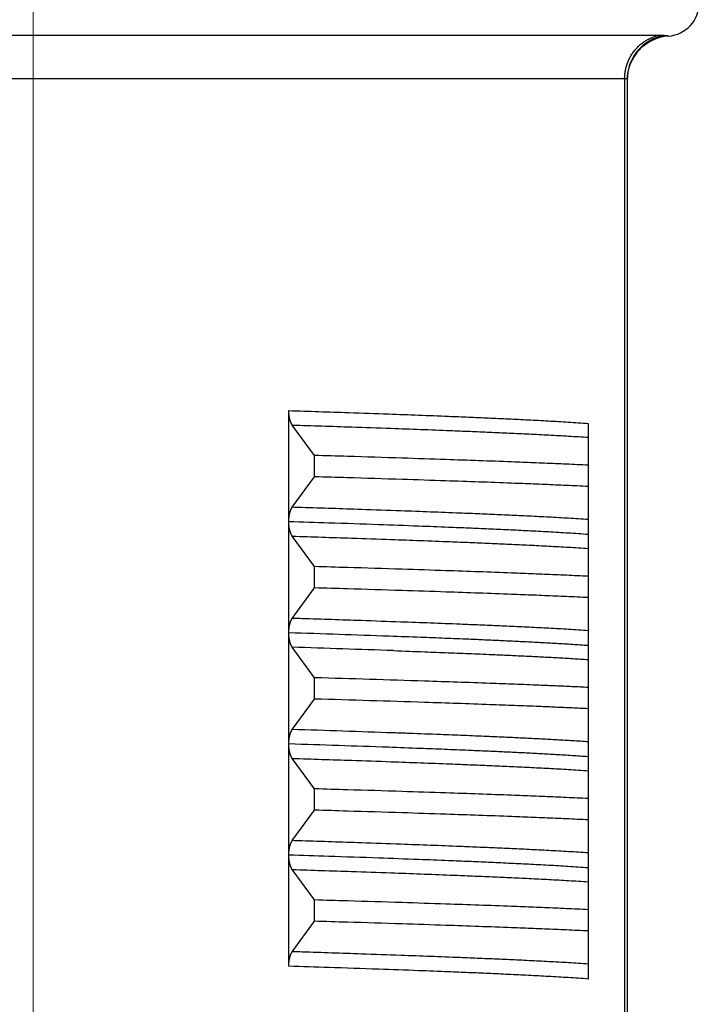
# Model space of a CAD drawing. Header units: millimetres. Extents: x 0 to 1300, y 0 to 891.
# Tile 111 of 141: x 327.38 to 333.5, y 543.89 to 552.75. Entities that reach past the tile are written whole.
import ezdxf

# ---------------------------------------------------------------- set-up
doc = ezdxf.new("R2010")
doc.units = ezdxf.units.MM
doc.header["$LTSCALE"] = 0.545669
doc.linetypes.add('CENTER', pattern=[50.8, 31.75, -6.35, 6.35, -6.35])
doc.layers.add('NoLayerName_001', color=7, linetype='Continuous')
doc.layers.add('NoLayerName_003', color=7, linetype='Continuous')

msp = doc.modelspace()

# ---------------------------------------------------------------- linework, layer by layer
at = {"layer": 'NoLayerName_001', "color": 60, "linetype": 'Continuous', "lineweight": 25}
for p, q in [((333.1347512, 552.60696869), (321.8652488, 552.60696869)), ((332.82752835, 552.21626028), (322.17247165, 552.21626028)), ((332.82752835, 552.21626028), (332.82752809, 541.6)), ((332.85, 552.21143692), (332.85, 541.6)), ((329.80326953, 548.23191502), (329.80326953, 549.23060866)), ((330.03570957, 548.82641037), (329.83495995, 549.10065987)), ((332.5, 549.11518006), (332.5, 548.11628254)), ((330.03570957, 548.63470074), (330.03570957, 548.82641037)), ((329.83496014, 548.3604515), (330.03570957, 548.63470074)), ((329.80326964, 546.23050248), (329.80326953, 548.22924845)), ((330.03570957, 547.82641037), (329.834961, 548.10065843)), ((332.5, 548.11518266), (332.5, 546.11530022)), ((330.03570957, 547.63470074), (330.03570957, 547.82641037)), ((329.83496573, 547.36045914), (330.03570957, 547.63470074)), ((330.03570957, 546.82641037), (329.83497712, 547.10063642)), ((330.03570957, 546.63470074), (330.03570957, 546.82641037)), ((329.83497637, 546.36047367), (330.03570957, 546.63470074)), ((329.80326953, 545.23195743), (329.80326953, 546.22915299)), ((330.03570957, 545.82641037), (329.83495896, 546.10066122)), ((332.5, 546.113967), (332.5, 545.11629133)), ((330.03570957, 545.63470074), (330.03570957, 545.82641037)), ((329.83495919, 545.36045021), (330.03570957, 545.63470074)), ((329.80326953, 544.23050233), (329.80326953, 545.23032783)), ((332.5, 545.11486306), (332.5, 544.1150754)), ((330.03570957, 544.82641037), (329.83497452, 545.10063997)), ((330.03570957, 544.63470074), (330.03570957, 544.82641037)), ((329.83497462, 544.36047129), (330.03570957, 544.63470074))]:
    msp.add_line(p, q, dxfattribs=at)
for centre, radius, start, end in [((333.2, 552.9), 0.3, 274.096043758, 0), ((333.24986997, 552.21136624), 0.39987416, 100.218779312, 179.989877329), ((333.25, 552.20178594), 0.4000012, 94.096022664, 179.999704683), ((322.73399434, 325.69957926), 221.64368831, 87.9386640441, 88.1722540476), ((321.85528077, 295.13996808), 252.086999, 87.978500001, 88.1860261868), ((322.24900399, 278.19605953), 268.74318256, 88.1282685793, 88.3396497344), ((322.24900399, 278.00434991), 268.74318257, 88.1282685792, 88.3396497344), ((322.55729562, 315.36999281), 231.10509786, 87.9690454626, 88.1954128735), ((322.71871286, 324.24404845), 222.09947464, 87.9404719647, 88.1720627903)]:
    msp.add_arc(centre, radius, start, end, dxfattribs=at)
for points, knots in [([(332.82752809, 552.21626028), (332.82765914, 552.22220047), (332.82773051, 552.2340979), (332.82898533, 552.25191766), (332.83092029, 552.26969531), (332.83365508, 552.28738895), (332.83715164, 552.30495899), (332.84141436, 552.32236518), (332.84643592, 552.3395676), (332.85221378, 552.35652646), (332.85873869, 552.37320535), (332.86599349, 552.38957306), (332.87396302, 552.40559898), (332.88263175, 552.42125265), (332.89198424, 552.43650359), (332.9020051, 552.45132131), (332.91267876, 552.46567529), (332.92398954, 552.47953401), (332.93591435, 552.49287066), (332.9484293, 552.50565865), (332.96151059, 552.51787106), (332.97513434, 552.52948104), (332.98927681, 552.5404616), (333.00391391, 552.55078612), (333.01902123, 552.56042553), (333.03456612, 552.56935599), (333.05050727, 552.5775629), (333.06680403, 552.58502552), (333.08341243, 552.59173542), (333.10029928, 552.59763987), (333.11739176, 552.60285037), (333.12898575, 552.60553106), (333.1347512, 552.60696869)], [0, 0, 0, 0, 0.01782488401, 0.03568105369, 0.05356220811, 0.07146175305, 0.08937306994, 0.10728978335, 0.12520602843, 0.14311679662, 0.16102031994, 0.17891763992, 0.19680966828, 0.21469721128, 0.23258116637, 0.25046271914, 0.26834354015, 0.2862256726, 0.30410996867, 0.32199670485, 0.33988626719, 0.35777936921, 0.37567726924, 0.39358198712, 0.41149638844, 0.42941974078, 0.44734551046, 0.46526624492, 0.48317423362, 0.50106184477, 0.51892186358, 0.53674783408, 0.53674783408, 0.53674783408, 0.53674783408]), ([(333.17892863, 552.60490152), (333.17819768, 552.60499885), (333.17673693, 552.60520256), (333.17453875, 552.60545377), (333.1723374, 552.60567689), (333.17013267, 552.60586933), (333.16792543, 552.60603625), (333.16571622, 552.60618071), (333.1635057, 552.60630636), (333.16129446, 552.60641665), (333.15908296, 552.60651518), (333.15687135, 552.60660251), (333.15465967, 552.60667912), (333.15244792, 552.60674552), (333.1502361, 552.60680222), (333.1480242, 552.60684972), (333.14581222, 552.60688852), (333.14360017, 552.60691911), (333.14138804, 552.60694206), (333.13917583, 552.60695763), (333.13696354, 552.60696724), (333.13548866, 552.60696771), (333.1347512, 552.60696869)], [0, 0, 0, 0, 0.002212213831, 0.004424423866, 0.006636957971, 0.008849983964, 0.011063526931, 0.013277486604, 0.015491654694, 0.017705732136, 0.01991942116, 0.022132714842, 0.024345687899, 0.026558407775, 0.028770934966, 0.030983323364, 0.033195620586, 0.035407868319, 0.037620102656, 0.039832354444, 0.042044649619, 0.044257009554, 0.044257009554, 0.044257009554, 0.044257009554]), ([(333.22142857, 552.60076628), (333.2212093, 552.60077829), (333.22077504, 552.6008081), (333.22011472, 552.6008172), (333.21946138, 552.60089256), (333.21880224, 552.60091146), (333.21727445, 552.60100281), (333.21552646, 552.60111884), (333.21355871, 552.60125099), (333.21224759, 552.60134448), (333.21093644, 552.60144153), (333.20962563, 552.601542), (333.20831532, 552.60164575), (333.20700547, 552.60175282), (333.20569599, 552.60186322), (333.20438679, 552.60197696), (333.20307782, 552.60209407), (333.2017691, 552.60221458), (333.20046066, 552.60233852), (333.19915252, 552.60246593), (333.19784472, 552.60259684), (333.19653729, 552.60273128), (333.19523025, 552.60286927), (333.1939236, 552.60301085), (333.19261736, 552.60315603), (333.19131153, 552.60330484), (333.19000613, 552.6034573), (333.18870115, 552.60361344), (333.18739661, 552.60377328), (333.18609252, 552.6039368), (333.1847889, 552.60410397), (333.18348574, 552.60427478), (333.18218306, 552.60444919), (333.18088089, 552.60462726), (333.17979612, 552.6047784), (333.17914551, 552.60487082), (333.17892863, 552.60490152)], [0, 0, 0, 0, 0.000658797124, 0.001305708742, 0.001979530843, 0.002629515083, 0.003283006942, 0.006571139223, 0.007884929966, 0.009199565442, 0.010514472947, 0.011829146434, 0.013143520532, 0.01445770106, 0.015771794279, 0.01708590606, 0.018400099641, 0.019714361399, 0.021028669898, 0.02234300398, 0.023657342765, 0.024971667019, 0.026285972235, 0.027600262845, 0.028914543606, 0.03022881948, 0.031543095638, 0.032857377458, 0.034171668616, 0.035485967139, 0.036800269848, 0.038114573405, 0.039428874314, 0.040743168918, 0.042057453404, 0.042714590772, 0.042714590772, 0.042714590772, 0.042714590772]), ([(332.85, 552.21143695), (332.84995104, 552.21165483), (332.84990991, 552.21212256), (332.84947557, 552.21270318), (332.84895441, 552.21319581), (332.84836036, 552.21360019), (332.84774318, 552.21392063), (332.8471132, 552.21417399), (332.84647417, 552.21439368), (332.84582511, 552.21459461), (332.8451665, 552.21477664), (332.84450177, 552.21494171), (332.84383344, 552.21509117), (332.84316291, 552.21522598), (332.84249061, 552.21534709), (332.84181674, 552.2154556), (332.84114145, 552.21555259), (332.84046491, 552.21563912), (332.83978731, 552.21571628), (332.83910881, 552.21578514), (332.83842958, 552.21584678), (332.83774978, 552.21590225), (332.83706959, 552.21595271), (332.83638911, 552.21599888), (332.83570836, 552.21604078), (332.83502738, 552.21607858), (332.83434619, 552.21611239), (332.83366482, 552.21614236), (332.83298329, 552.21616861), (332.83230162, 552.21619128), (332.83161985, 552.2162105), (332.830938, 552.21622639), (332.83025609, 552.2162391), (332.82957414, 552.21624877), (332.82889219, 552.21625543), (332.82821026, 552.21625962), (332.82775565, 552.21625984), (332.82752835, 552.21626028)], [0, 0, 0, 0, 0.000669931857, 0.001370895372, 0.002104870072, 0.002827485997, 0.003515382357, 0.004188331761, 0.004862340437, 0.005542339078, 0.006226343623, 0.006911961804, 0.00759689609, 0.008280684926, 0.008963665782, 0.00964611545, 0.010328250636, 0.01101023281, 0.011692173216, 0.012374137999, 0.013056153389, 0.013738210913, 0.014420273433, 0.015102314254, 0.015784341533, 0.016466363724, 0.01714838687, 0.01783041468, 0.018512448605, 0.019194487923, 0.019876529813, 0.020558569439, 0.021240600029, 0.021922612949, 0.022604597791, 0.023286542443, 0.023968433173, 0.023968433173, 0.023968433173, 0.023968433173]), ([(329.80326953, 549.23060866), (329.98312565, 549.2246448), (330.2828949, 549.21496663), (330.67255695, 549.2012514), (330.97227986, 549.19022336), (331.21203885, 549.18089098), (331.42180934, 549.17227524), (331.60159745, 549.1645335), (331.78136572, 549.1563258), (331.93115124, 549.14900692), (332.05096404, 549.14281547), (332.14081441, 549.13797707), (332.23065005, 549.1328754), (332.32046383, 549.12742164), (332.41025583, 549.12162851), (332.4700841, 549.11729147), (332.50000222, 549.11518233)], [0, 0, 0, 0, 0.5398649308, 0.8997755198, 1.169708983, 1.4396417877, 1.6195964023, 1.7995507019, 1.9795054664, 2.1594623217, 2.2494423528, 2.3394232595, 2.4294037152, 2.5193828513, 2.6093605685, 2.6993376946, 2.6993376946, 2.6993376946, 2.6993376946]), ([(329.83495995, 549.10065987), (329.83393711, 549.10214738), (329.8318283, 549.10508289), (329.82903566, 549.10973608), (329.82643849, 549.11450453), (329.82405743, 549.11939059), (329.82186052, 549.12436058), (329.81982809, 549.1293951), (329.81795151, 549.13448388), (329.8162217, 549.13962105), (329.81462891, 549.14480144), (329.81316347, 549.15001992), (329.81181573, 549.1552714), (329.81057571, 549.16055107), (329.80944096, 549.16585623), (329.80840943, 549.17118437), (329.80747893, 549.17653305), (329.80664731, 549.18189978), (329.80591242, 549.18728211), (329.8052721, 549.19267756), (329.8047242, 549.19808369), (329.8042665, 549.20349802), (329.80389709, 549.20891809), (329.80361293, 549.21434143), (329.80341516, 549.2197656), (329.8032893, 549.22518806), (329.80328254, 549.22880244), (329.80326953, 549.23060866)], [0, 0, 0, 0, 0.00541572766, 0.0108372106, 0.01626685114, 0.02170242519, 0.02713772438, 0.03256563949, 0.03798755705, 0.0434066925, 0.04882534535, 0.05424496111, 0.05966619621, 0.06508910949, 0.07051386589, 0.07594061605, 0.08136935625, 0.08679993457, 0.09223205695, 0.09766529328, 0.10309908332, 0.10853274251, 0.1139654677, 0.11939634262, 0.12482434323, 0.13024834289, 0.13566711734, 0.13566711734, 0.13566711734, 0.13566711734]), ([(329.83497303, 549.10064205), (330.01270605, 549.09483338), (330.30893612, 549.08539918), (330.69399983, 549.07206476), (330.99018683, 549.06135919), (331.22711895, 549.05232382), (331.43441817, 549.04400926), (331.6120898, 549.03655575), (331.78974391, 549.02868226), (331.93777039, 549.02169478), (332.05617806, 549.01580897), (332.1449756, 549.01121972), (332.23376112, 549.00640631), (332.32252967, 549.00130325), (332.41128164, 548.99592512), (332.47042526, 548.99196331), (332.50000002, 548.99002946)], [0, 0, 0, 0, 0.5334837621, 0.8891400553, 1.1558826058, 1.422624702, 1.6004524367, 1.7782800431, 1.9561079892, 2.1339373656, 2.2228531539, 2.3117694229, 2.4006853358, 2.4896003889, 2.5785145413, 2.6674282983, 2.6674282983, 2.6674282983, 2.6674282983]), ([(332.5, 548.73906956), (332.46715805, 548.7406131), (332.36863488, 548.74530387), (332.20440149, 548.75252052), (332.00729978, 548.7606632), (331.77732699, 548.76964274), (331.5144782, 548.77929828), (331.18589345, 548.79069633), (330.79156557, 548.80360672), (330.39721397, 548.81577501), (330.13430104, 548.82348948), (330.03570957, 548.82641037)], [0, 0, 0, 0, 0.0986346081, 0.2959041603, 0.4931741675, 0.6904437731, 0.9863477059, 1.2822516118, 1.6767904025, 2.1699644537, 2.4658686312, 2.4658686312, 2.4658686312, 2.4658686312]), ([(332.5, 548.54735994), (332.46715805, 548.54890348), (332.36863488, 548.55359425), (332.20440149, 548.5608109), (332.00729978, 548.56895358), (331.77732699, 548.57793312), (331.5144782, 548.58758865), (331.18589345, 548.59898671), (330.79156557, 548.61189709), (330.39721397, 548.62406539), (330.13430104, 548.63177986), (330.03570957, 548.63470074)], [0, 0, 0, 0, 0.0986346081, 0.2959041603, 0.4931741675, 0.6904437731, 0.9863477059, 1.2822516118, 1.6767904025, 2.1699644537, 2.4658686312, 2.4658686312, 2.4658686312, 2.4658686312]), ([(329.80326953, 548.23191502), (329.80328001, 548.23340525), (329.8032857, 548.2363861), (329.80338593, 548.24085668), (329.80354025, 548.24532621), (329.803758, 548.24979379), (329.80403593, 548.25425858), (329.80437417, 548.25871974), (329.80477191, 548.26317642), (329.80522869, 548.26762775), (329.80574366, 548.2720729), (329.80631728, 548.27651082), (329.80695212, 548.28094012), (329.80765036, 548.2853594), (329.80841429, 548.28976723), (329.80924616, 548.29416219), (329.81014822, 548.29854288), (329.81112277, 548.30290786), (329.8121719, 548.30725566), (329.81329842, 548.31158432), (329.8145077, 548.31589091), (329.81580466, 548.32017234), (329.81719433, 548.32442545), (329.81868172, 548.32864712), (329.82027185, 548.3328342), (329.82196951, 548.33698305), (329.82377864, 548.34108818), (329.82571272, 548.34513683), (329.82778163, 548.34911582), (329.83000478, 548.35300474), (329.8323657, 548.35680854), (329.83410977, 548.35922788), (329.83496014, 548.3604515)], [0, 0, 0, 0, 0.00447080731, 0.00894226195, 0.01341436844, 0.01788710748, 0.02236043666, 0.02683429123, 0.03130858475, 0.03578320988, 0.04025803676, 0.04473283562, 0.04920731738, 0.05368128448, 0.05815464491, 0.06262741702, 0.06709973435, 0.07157185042, 0.07604414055, 0.08051679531, 0.0849896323, 0.08946272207, 0.09393648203, 0.09841169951, 0.1028895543, 0.10737164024, 0.11185848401, 0.11634596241, 0.12083019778, 0.12530909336, 0.12978258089, 0.13425287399, 0.13425287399, 0.13425287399, 0.13425287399]), ([(332.50000001, 548.24986084), (332.47042528, 548.25179502), (332.4112817, 548.25575761), (332.32252977, 548.26113615), (332.23376122, 548.26623921), (332.14497569, 548.27105262), (332.02657925, 548.27716996), (331.87856306, 548.28438949), (331.70091932, 548.29250837), (331.52325589, 548.30015931), (331.31596399, 548.30865277), (331.07903875, 548.3178635), (330.7828585, 548.32875418), (330.3977984, 548.34219008), (330.0719567, 548.35292102), (329.86459588, 548.35952356), (329.83497298, 548.36046909)], [0, 0, 0, 0, 0.0889137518, 0.1778278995, 0.2667429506, 0.3556588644, 0.4445751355, 0.6224058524, 0.8002343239, 0.9780619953, 1.1558896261, 1.4226314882, 1.6893739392, 2.0450303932, 2.5785141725, 2.6674281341, 2.6674281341, 2.6674281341, 2.6674281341]), ([(332.5, 548.11507632), (332.47008187, 548.11718539), (332.41025357, 548.12152225), (332.32046156, 548.12731529), (332.23064777, 548.13276903), (332.14081211, 548.13787072), (332.05096174, 548.14270915), (331.93114893, 548.14890065), (331.78136339, 548.15621953), (331.60159509, 548.16442721), (331.42180695, 548.17216886), (331.21203645, 548.18078481), (330.94230745, 548.19128212), (330.58263557, 548.20439745), (330.19296412, 548.21784491), (329.9231724, 548.22656764), (329.80326694, 548.23050238)], [0, 0, 0, 0, 0.0899771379, 0.1799548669, 0.2699340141, 0.3599144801, 0.4498953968, 0.5398754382, 0.7198323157, 0.8997871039, 1.0797414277, 1.2596960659, 1.529628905, 1.8895401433, 2.3394280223, 2.6993380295, 2.6993380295, 2.6993380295, 2.6993380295]), ([(329.834961, 548.10065843), (329.8341103, 548.10188255), (329.83236553, 548.10430286), (329.83000374, 548.10810823), (329.82777981, 548.11199879), (329.82571023, 548.11597946), (329.82377558, 548.12002984), (329.82196598, 548.12413672), (329.82026795, 548.12828735), (329.81867753, 548.13247621), (329.81718991, 548.13669968), (329.81580005, 548.14095461), (329.81450292, 548.14523786), (329.81329347, 548.14954628), (329.81216677, 548.15387676), (329.81111742, 548.15822638), (329.81014262, 548.16259318), (329.80924035, 548.1669757), (329.80840835, 548.17137249), (329.8076444, 548.17578215), (329.80694629, 548.18020325), (329.80631179, 548.18463438), (329.80573874, 548.18907414), (329.80522463, 548.19352113), (329.80476895, 548.19797431), (329.80437239, 548.20243283), (329.80403531, 548.20689582), (329.80375836, 548.21136245), (329.80354131, 548.21583185), (329.80338725, 548.22030319), (329.80328683, 548.22477557), (329.80328033, 548.22775762), (329.80326953, 548.22924845)], [0, 0, 0, 0, 0.00447208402, 0.00894736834, 0.01342806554, 0.01791410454, 0.02240338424, 0.02689202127, 0.03137588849, 0.03585551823, 0.04033251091, 0.04480805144, 0.04928293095, 0.05375756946, 0.05823203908, 0.06270615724, 0.06718010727, 0.07165425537, 0.07612884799, 0.08060401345, 0.0850797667, 0.08955601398, 0.0940325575, 0.09850911, 0.10298545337, 0.10746147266, 0.11193707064, 0.11641216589, 0.12088669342, 0.12536060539, 0.12983387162, 0.13430648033, 0.13430648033, 0.13430648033, 0.13430648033]), ([(329.83497319, 548.10064183), (330.01270621, 548.09483316), (330.30893627, 548.08539903), (330.69399997, 548.07206441), (330.99018694, 548.06135841), (331.22711905, 548.05232276), (331.43441827, 548.04400807), (331.61208988, 548.03655464), (331.78974401, 548.02868139), (331.93777049, 548.02169418), (332.05617817, 548.01580862), (332.14497573, 548.01121959), (332.23376125, 548.00640634), (332.32252981, 548.00130326), (332.41128176, 547.99592492), (332.47042535, 547.99196261), (332.5000001, 547.99002855)], [0, 0, 0, 0, 0.5334837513, 0.8891400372, 1.1558825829, 1.4226246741, 1.6004524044, 1.7782800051, 1.9561079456, 2.1339373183, 2.2228531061, 2.3117693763, 2.4006852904, 2.4896003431, 2.5785144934, 2.6674282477, 2.6674282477, 2.6674282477, 2.6674282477]), ([(332.5, 547.73906956), (332.46715805, 547.7406131), (332.36863488, 547.74530387), (332.20440149, 547.75252052), (332.00729978, 547.7606632), (331.77732699, 547.76964274), (331.5144782, 547.77929828), (331.18589345, 547.79069633), (330.79156557, 547.80360672), (330.39721397, 547.81577501), (330.13430104, 547.82348948), (330.03570957, 547.82641037)], [0, 0, 0, 0, 0.0986346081, 0.2959041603, 0.4931741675, 0.6904437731, 0.9863477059, 1.2822516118, 1.6767904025, 2.1699644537, 2.4658686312, 2.4658686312, 2.4658686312, 2.4658686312]), ([(332.5, 547.54735994), (332.46715805, 547.54890348), (332.36863488, 547.55359425), (332.20440149, 547.5608109), (332.00729978, 547.56895358), (331.77732699, 547.57793312), (331.5144782, 547.58758865), (331.18589345, 547.59898671), (330.79156557, 547.61189709), (330.39721397, 547.62406539), (330.13430104, 547.63177986), (330.03570957, 547.63470074)], [0, 0, 0, 0, 0.0986346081, 0.2959041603, 0.4931741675, 0.6904437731, 0.9863477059, 1.2822516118, 1.6767904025, 2.1699644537, 2.4658686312, 2.4658686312, 2.4658686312, 2.4658686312]), ([(329.80326953, 547.2293693), (329.80328202, 547.23119073), (329.80328846, 547.23483561), (329.80340959, 547.24030399), (329.80360065, 547.24577434), (329.80387609, 547.25124411), (329.80423532, 547.2567108), (329.80468179, 547.26217193), (329.80521787, 547.26762499), (329.80584622, 547.27306749), (329.80656943, 547.27849693), (329.80739009, 547.28391082), (329.8083108, 547.28930665), (329.80933416, 547.29468194), (329.81046279, 547.30003417), (329.8116992, 547.30536081), (329.81304622, 547.31065906), (329.81451364, 547.31592411), (329.81611088, 547.32115083), (329.81784742, 547.32633405), (329.81973282, 547.33146855), (329.82177592, 547.3365484), (329.82398515, 547.34156327), (329.82638073, 547.34649336), (329.82899537, 547.35130437), (329.83180834, 547.3559986), (329.83393465, 547.35895891), (329.83496573, 547.36045914)], [0, 0, 0, 0, 0.00546443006, 0.01093428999, 0.01640824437, 0.02188507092, 0.02736366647, 0.03284305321, 0.03832238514, 0.04380095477, 0.04927819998, 0.05475371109, 0.06022723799, 0.06569869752, 0.07116818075, 0.07663596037, 0.08210231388, 0.08756730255, 0.09303155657, 0.09849648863, 0.10396435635, 0.10943832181, 0.11491969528, 0.12040121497, 0.12587656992, 0.131343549, 0.1368047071, 0.1368047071, 0.1368047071, 0.1368047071]), ([(332.50000012, 547.24986133), (332.47042537, 547.25179526), (332.41128178, 547.25575727), (332.32252984, 547.26113545), (332.23376131, 547.2662384), (332.14497582, 547.27105191), (332.02657943, 547.2771696), (331.87856331, 547.2843897), (331.70091965, 547.29250917), (331.52325628, 547.30016065), (331.31596445, 547.30865458), (331.07903928, 547.31786553), (330.78285909, 547.32875608), (330.39779907, 547.34219123), (330.07195744, 547.35292149), (329.86459669, 547.35952459), (329.8349738, 547.36047019)], [0, 0, 0, 0, 0.0889137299, 0.1778278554, 0.2667428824, 0.3556587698, 0.444575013, 0.622405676, 0.8002341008, 0.9780617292, 1.1558893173, 1.4226311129, 1.6893734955, 2.0450298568, 2.5785134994, 2.6674274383, 2.6674274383, 2.6674274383, 2.6674274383]), ([(329.83497712, 547.10063642), (329.83395401, 547.1021242), (329.83184473, 547.10506028), (329.82905102, 547.10971411), (329.82645266, 547.11448316), (329.82407034, 547.11936981), (329.82187219, 547.12434044), (329.81983862, 547.12937568), (329.81796101, 547.13446528), (329.8162303, 547.13960334), (329.81463674, 547.14478467), (329.81317066, 547.15000413), (329.81182242, 547.15525663), (329.81058204, 547.16053732), (329.80944706, 547.16584352), (329.80841538, 547.17117271), (329.80748478, 547.17652243), (329.80665309, 547.18189021), (329.8059181, 547.18727359), (329.80527763, 547.19267012), (329.80472949, 547.19807731), (329.80427144, 547.20349271), (329.80390153, 547.20891386), (329.80361667, 547.21433829), (329.80341798, 547.21976355), (329.80329099, 547.22518711), (329.80328317, 547.22880224), (329.80326967, 547.23060882)], [0, 0, 0, 0, 0.00541684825, 0.01083944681, 0.01627018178, 0.02170683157, 0.02714320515, 0.0325722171, 0.03799525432, 0.04341552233, 0.04883531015, 0.05425605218, 0.05967839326, 0.06510238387, 0.07052819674, 0.07595599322, 0.08138577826, 0.08681740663, 0.09225058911, 0.09768489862, 0.10311977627, 0.10855453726, 0.1139883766, 0.11942037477, 0.1248495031, 0.130274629, 0.13569452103, 0.13569452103, 0.13569452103, 0.13569452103]), ([(332.5, 547.11507633), (332.47611735, 547.11677069), (332.42835748, 547.12023967), (332.3566839, 547.12496173), (332.28499523, 547.12945222), (332.21329136, 547.13369978), (332.14157717, 547.13776595), (332.06985495, 547.14168045), (331.97421599, 547.14671259), (331.85465122, 547.15268569), (331.71115458, 547.15945852), (331.56764368, 547.16592351), (331.40019936, 547.17313601), (331.20881591, 547.18095101), (330.96956774, 547.19024933), (330.80207704, 547.19630588), (330.70637096, 547.19984061)], [0, 0, 0, 0, 0.071828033, 0.1436565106, 0.2154857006, 0.2873153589, 0.3591448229, 0.4309736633, 0.5028020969, 0.646458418, 0.7901146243, 0.9337708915, 1.0774274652, 1.2929130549, 1.5083992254, 1.7957132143, 1.7957132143, 1.7957132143, 1.7957132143]), ([(330.7475265, 547.07008344), (330.84103061, 547.06668069), (331.00466741, 547.06084595), (331.23841208, 547.05191018), (331.4487672, 547.0434875), (331.63573038, 547.0355419), (331.79930628, 547.02821066), (331.93950038, 547.0216243), (332.05631323, 547.01580836), (332.14975156, 547.01091737), (332.21982382, 547.00712024), (332.28988775, 547.00317061), (332.35994014, 546.99902565), (332.42998129, 546.99469729), (332.47665925, 546.99156406), (332.50000018, 546.9900284)], [0, 0, 0, 0, 0.2806980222, 0.4912220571, 0.7017456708, 0.9122686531, 1.052617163, 1.1929656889, 1.333314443, 1.4034891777, 1.4736643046, 1.5438395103, 1.6140144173, 1.6841888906, 1.7543630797, 1.7543630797, 1.7543630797, 1.7543630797]), ([(332.5, 546.73906956), (332.45090681, 546.74135557), (332.35272472, 546.74602361), (332.20542503, 546.7524496), (332.03356135, 546.75962221), (331.83712619, 546.76734372), (331.59156414, 546.77650522), (331.32142833, 546.78609051), (331.12494901, 546.79255808), (331.02671151, 546.79585481)], [0, 0, 0, 0, 0.1474391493, 0.2948786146, 0.4423185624, 0.6634788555, 0.8846384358, 1.1795170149, 1.4743953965, 1.4743953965, 1.4743953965, 1.4743953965]), ([(332.5, 546.54735994), (332.45090681, 546.54964595), (332.35272472, 546.55431399), (332.20542503, 546.56073998), (332.03356135, 546.56791258), (331.83712619, 546.57563409), (331.59156414, 546.5847956), (331.32142833, 546.59438089), (331.12494901, 546.60084846), (331.02671151, 546.60414519)], [0, 0, 0, 0, 0.1474391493, 0.2948786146, 0.4423185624, 0.6634788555, 0.8846384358, 1.1795170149, 1.4743953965, 1.4743953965, 1.4743953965, 1.4743953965]), ([(329.80326964, 546.23050248), (329.80328267, 546.23230904), (329.80328945, 546.23592412), (329.80341545, 546.24134764), (329.80361345, 546.24677284), (329.80389792, 546.25219722), (329.80426771, 546.25761831), (329.80472585, 546.26303366), (329.80527424, 546.2684408), (329.80591511, 546.27383727), (329.80665058, 546.2792206), (329.80748281, 546.28458833), (329.80841395, 546.28993799), (329.80944613, 546.29526712), (329.81058154, 546.30057325), (329.81182222, 546.30585389), (329.8131706, 546.31110634), (329.81463672, 546.31632575), (329.81623021, 546.32150704), (329.8179608, 546.32664506), (329.81983826, 546.33173462), (329.8218717, 546.33676983), (329.82406975, 546.34174043), (329.82645201, 546.34662704), (329.82905033, 546.35139606), (329.83184401, 546.35604985), (329.83395327, 546.3589859), (329.83497637, 546.36047367)], [0, 0, 0, 0, 0.00541982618, 0.01084487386, 0.01627392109, 0.0217058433, 0.02713961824, 0.03257433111, 0.0380091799, 0.0434434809, 0.04887667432, 0.05430833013, 0.05973815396, 0.06516599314, 0.0705918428, 0.07601585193, 0.0814381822, 0.08685888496, 0.09227860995, 0.09769879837, 0.10312174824, 0.10855067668, 0.11398698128, 0.11942357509, 0.12485426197, 0.13027681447, 0.13569361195, 0.13569361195, 0.13569361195, 0.13569361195]), ([(332.50000023, 546.24986135), (332.47665928, 546.25139668), (332.42998127, 546.25452921), (332.35994008, 546.25885682), (332.28988766, 546.26300127), (332.21982371, 546.26695066), (332.12639425, 546.27201366), (332.00959073, 546.27802053), (331.86940535, 546.28479397), (331.72920388, 546.29121974), (331.56562109, 546.29839677), (331.37865098, 546.30618046), (331.14491646, 546.31537576), (330.93453891, 546.32322552), (330.79427918, 546.32823446), (330.7475265, 546.32991656)], [0, 0, 0, 0, 0.0701741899, 0.1403486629, 0.2105235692, 0.2806987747, 0.350873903, 0.4912230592, 0.6315716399, 0.771920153, 0.9122686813, 1.122791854, 1.3333156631, 1.6140142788, 1.7543630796, 1.7543630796, 1.7543630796, 1.7543630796]), ([(329.83495896, 546.10066122), (329.83410886, 546.10188444), (329.83236537, 546.10430296), (329.83000518, 546.10810545), (329.82778269, 546.11199302), (329.82571436, 546.11597061), (329.82378078, 546.12001783), (329.8219721, 546.1241215), (329.82027483, 546.12826889), (329.81868505, 546.13245448), (329.81719795, 546.13667465), (329.8158085, 546.14092626), (329.8145117, 546.14520617), (329.81330253, 546.14951124), (329.81217603, 546.15383837), (329.81112686, 546.15818463), (329.8101522, 546.16254807), (329.80924999, 546.16692721), (329.80841795, 546.17132064), (329.80765385, 546.17572692), (329.80695544, 546.18014465), (329.80632046, 546.18457241), (329.80574676, 546.18900878), (329.80523177, 546.1934524), (329.80477502, 546.1979022), (329.80437729, 546.20235735), (329.80403901, 546.20681698), (329.80376092, 546.21128025), (329.80354284, 546.21574631), (329.80338795, 546.22021433), (329.80328694, 546.2246834), (329.8032804, 546.22766325), (329.80326953, 546.22915299)], [0, 0, 0, 0, 0.00446879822, 0.00894078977, 0.01341818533, 0.01790091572, 0.02238688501, 0.02687221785, 0.03135279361, 0.03582913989, 0.04030285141, 0.04477510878, 0.04924670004, 0.05371804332, 0.05818920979, 0.06266001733, 0.06713065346, 0.07160148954, 0.07607277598, 0.08054464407, 0.08501711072, 0.08949008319, 0.09396336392, 0.0984366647, 0.10290976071, 0.10738252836, 0.1118548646, 0.11632668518, 0.12079792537, 0.12526854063, 0.1297385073, 0.13420782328, 0.13420782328, 0.13420782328, 0.13420782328]), ([(332.5, 546.11507599), (332.47603895, 546.11677585), (332.42812232, 546.12025635), (332.35621338, 546.12499246), (332.28428926, 546.12949561), (332.21234986, 546.13375451), (332.14040011, 546.13783125), (332.06844231, 546.14175578), (331.97248922, 546.1468006), (331.85253174, 546.15278841), (331.70856381, 546.15957763), (331.56458158, 546.16605805), (331.39658735, 546.17328752), (331.20457539, 546.18112061), (330.96454153, 546.19044015), (330.79650083, 546.19651041), (330.70048047, 546.20005315)], [0, 0, 0, 0, 0.0720638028, 0.144128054, 0.2161930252, 0.2882584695, 0.360323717, 0.4323883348, 0.5044525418, 0.6485804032, 0.7927081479, 0.9368359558, 1.0809640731, 1.2971569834, 1.5133504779, 1.8016075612, 1.8016075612, 1.8016075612, 1.8016075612]), ([(329.83497289, 546.10064224), (330.01270593, 546.09483353), (330.30893601, 546.08539922), (330.69399974, 546.07206484), (330.99018675, 546.0613593), (331.22711889, 546.05232396), (331.43441813, 546.04400941), (331.61208976, 546.0365559), (331.78974388, 546.0286824), (331.93777036, 546.0216949), (332.05617804, 546.01580907), (332.14497559, 546.01121979), (332.23376111, 546.00640637), (332.32252967, 546.0013033), (332.41128164, 545.99592517), (332.47042527, 545.99196338), (332.50000003, 545.99002954)], [0, 0, 0, 0, 0.5334837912, 0.8891401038, 1.1558826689, 1.4226247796, 1.6004525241, 1.7782801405, 1.9561080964, 2.1339374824, 2.2228532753, 2.3117695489, 2.4006854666, 2.4896005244, 2.5785146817, 2.6674284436, 2.6674284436, 2.6674284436, 2.6674284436]), ([(332.5, 545.73906956), (332.46715805, 545.7406131), (332.36863488, 545.74530387), (332.20440149, 545.75252052), (332.00729978, 545.7606632), (331.77732699, 545.76964274), (331.5144782, 545.77929828), (331.18589345, 545.79069633), (330.79156557, 545.80360672), (330.39721397, 545.81577501), (330.13430104, 545.82348948), (330.03570957, 545.82641037)], [0, 0, 0, 0, 0.0986346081, 0.2959041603, 0.4931741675, 0.6904437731, 0.9863477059, 1.2822516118, 1.6767904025, 2.1699644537, 2.4658686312, 2.4658686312, 2.4658686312, 2.4658686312]), ([(332.5, 545.54735994), (332.46715805, 545.54890348), (332.36863488, 545.55359425), (332.20440149, 545.5608109), (332.00729978, 545.56895358), (331.77732699, 545.57793312), (331.5144782, 545.58758865), (331.18589345, 545.59898671), (330.79156557, 545.61189709), (330.39721397, 545.62406539), (330.13430104, 545.63177986), (330.03570957, 545.63470074)], [0, 0, 0, 0, 0.0986346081, 0.2959041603, 0.4931741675, 0.6904437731, 0.9863477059, 1.2822516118, 1.6767904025, 2.1699644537, 2.4658686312, 2.4658686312, 2.4658686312, 2.4658686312]), ([(329.80326953, 545.23195743), (329.80328004, 545.23344718), (329.80328575, 545.23642705), (329.80338624, 545.24089616), (329.80354093, 545.24536421), (329.80375914, 545.2498303), (329.80403758, 545.25429361), (329.80437634, 545.25875327), (329.8047746, 545.26320844), (329.80523186, 545.26765828), (329.80574722, 545.27210192), (329.80632113, 545.27653834), (329.80695617, 545.28096614), (329.80765455, 545.28538391), (329.80841855, 545.28979024), (329.80925043, 545.29418371), (329.81015246, 545.2985629), (329.81112696, 545.30292638), (329.812176, 545.30727268), (329.81330243, 545.31159985), (329.81451159, 545.31590495), (329.8158084, 545.3201849), (329.81719789, 545.32443654), (329.81868505, 545.32865673), (329.82027488, 545.33284236), (329.8219722, 545.33698977), (329.82378092, 545.34109347), (329.82571453, 545.34514072), (329.82778288, 545.34911834), (329.83000539, 545.35300593), (329.8323656, 545.35680845), (329.8341091, 545.35922699), (329.83495919, 545.36045021)], [0, 0, 0, 0, 0.00446934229, 0.00893932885, 0.01340996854, 0.01788124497, 0.02235311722, 0.0268255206, 0.03129836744, 0.03577154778, 0.04024492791, 0.04471827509, 0.04919129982, 0.05366380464, 0.05813569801, 0.06260699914, 0.06707784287, 0.07154848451, 0.07601930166, 0.08049048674, 0.08496185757, 0.08943348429, 0.09390578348, 0.0983795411, 0.10285593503, 0.10733655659, 0.11182193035, 0.11630793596, 0.1207906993, 0.12526812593, 0.12974014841, 0.13420897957, 0.13420897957, 0.13420897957, 0.13420897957]), ([(332.50000002, 545.24986074), (332.47042528, 545.25179493), (332.41128171, 545.25575757), (332.32252977, 545.26113611), (332.23376121, 545.26623917), (332.14497568, 545.27105256), (332.02657923, 545.27716987), (331.87856304, 545.28438935), (331.70091928, 545.2925082), (331.52325584, 545.30015914), (331.31596393, 545.3086526), (331.07903868, 545.31786336), (330.78285841, 545.32875409), (330.39779829, 545.34219003), (330.07195658, 545.35292094), (329.86459574, 545.35952339), (329.83497284, 545.36046891)], [0, 0, 0, 0, 0.0889137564, 0.1778279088, 0.2667429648, 0.3556588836, 0.4445751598, 0.6224058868, 0.8002343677, 0.9780620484, 1.1558896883, 1.4226315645, 1.6893740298, 2.0450305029, 2.5785143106, 2.667428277, 2.667428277, 2.667428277, 2.667428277]), ([(332.5, 545.11507629), (332.47008189, 545.11718531), (332.41025364, 545.12152206), (332.32046171, 545.1273151), (332.23064801, 545.13276889), (332.14081244, 545.13787068), (332.05096216, 545.14270922), (331.93114946, 545.14890081), (331.78136407, 545.15621971), (331.60159593, 545.16442734), (331.42180796, 545.17216891), (331.21203764, 545.18078483), (330.9423089, 545.19128217), (330.58263735, 545.20439755), (330.19296626, 545.21784492), (329.92317478, 545.22656764), (329.80326943, 545.23050238)], [0, 0, 0, 0, 0.0899770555, 0.1799547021, 0.269933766, 0.3599141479, 0.4498949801, 0.5398749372, 0.7198316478, 0.8997862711, 1.0797404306, 1.2596949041, 1.5296274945, 1.8895384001, 2.3394258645, 2.6993355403, 2.6993355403, 2.6993355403, 2.6993355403]), ([(329.83497452, 545.10063997), (329.83395347, 545.10212459), (329.83184856, 545.10505447), (329.82905998, 545.10969809), (329.82646604, 545.11445656), (329.82408742, 545.11933226), (329.82189243, 545.12429173), (329.8198616, 545.12931569), (329.81798627, 545.1343939), (329.81625731, 545.13952049), (329.81466493, 545.14469028), (329.8131994, 545.14989813), (329.81185104, 545.15513897), (329.81060981, 545.16040794), (329.80947335, 545.16570239), (329.80843967, 545.17101981), (329.80750666, 545.17635776), (329.80667226, 545.18171377), (329.80593438, 545.18708539), (329.80529094, 545.19247017), (329.80473988, 545.19786564), (329.80427904, 545.20326936), (329.8039066, 545.20867887), (329.80361957, 545.2140917), (329.80341922, 545.21950543), (329.80329105, 545.22491753), (329.80328315, 545.22852505), (329.80326953, 545.23032783)], [0, 0, 0, 0, 0.00540550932, 0.01081675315, 0.01623608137, 0.021661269, 0.02708614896, 0.03250367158, 0.03791524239, 0.04332408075, 0.04873248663, 0.05414190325, 0.05955298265, 0.06496577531, 0.07038042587, 0.07579706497, 0.08121567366, 0.08663608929, 0.09205801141, 0.09748100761, 0.10290451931, 0.10832786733, 0.11375025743, 0.11917078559, 0.12458844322, 0.13000212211, 0.13541061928, 0.13541061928, 0.13541061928, 0.13541061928]), ([(329.83497513, 545.10063913), (330.01270804, 545.09483055), (330.30893791, 545.08539636), (330.69400139, 545.07206251), (330.9901882, 545.06135738), (331.22712018, 545.05232244), (331.43441928, 545.0440083), (331.6120908, 545.03655521), (331.78974482, 545.02868221), (331.93777122, 545.0216952), (332.05617884, 545.01580985), (332.14497635, 545.01122092), (332.23376182, 545.00640768), (332.32253031, 545.00130446), (332.41128218, 544.99592581), (332.47042571, 544.99196307), (332.50000042, 544.99002882)], [0, 0, 0, 0, 0.5334834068, 0.8891394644, 1.1558818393, 1.4226237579, 1.6004513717, 1.7782788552, 1.9561066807, 2.1339359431, 2.222851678, 2.3117678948, 2.400683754, 2.4895987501, 2.5785128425, 2.6674265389, 2.6674265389, 2.6674265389, 2.6674265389]), ([(332.5, 544.73906956), (332.46715805, 544.7406131), (332.36863488, 544.74530387), (332.20440149, 544.75252052), (332.00729978, 544.7606632), (331.77732699, 544.76964274), (331.5144782, 544.77929828), (331.18589345, 544.79069633), (330.79156557, 544.80360672), (330.39721397, 544.81577501), (330.13430104, 544.82348948), (330.03570957, 544.82641037)], [0, 0, 0, 0, 0.0986346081, 0.2959041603, 0.4931741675, 0.6904437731, 0.9863477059, 1.2822516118, 1.6767904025, 2.1699644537, 2.4658686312, 2.4658686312, 2.4658686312, 2.4658686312]), ([(332.5, 544.54735994), (332.46715805, 544.54890348), (332.36863488, 544.55359425), (332.20440149, 544.5608109), (332.00729978, 544.56895358), (331.77732699, 544.57793312), (331.5144782, 544.58758865), (331.18589345, 544.59898671), (330.79156557, 544.61189709), (330.39721397, 544.62406539), (330.13430104, 544.63177986), (330.03570957, 544.63470074)], [0, 0, 0, 0, 0.0986346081, 0.2959041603, 0.4931741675, 0.6904437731, 0.9863477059, 1.2822516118, 1.6767904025, 2.1699644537, 2.4658686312, 2.4658686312, 2.4658686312, 2.4658686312]), ([(329.80326953, 544.23050233), (329.80328255, 544.23230886), (329.80328933, 544.23592387), (329.80341532, 544.24134728), (329.8036133, 544.24677238), (329.80389774, 544.25219665), (329.80426749, 544.25761764), (329.80472559, 544.26303289), (329.80527394, 544.26843993), (329.80591476, 544.27383629), (329.80665018, 544.27921952), (329.80748235, 544.28458715), (329.80841342, 544.28993671), (329.80944554, 544.29526574), (329.81058088, 544.30057178), (329.8118215, 544.30585232), (329.81316982, 544.31110467), (329.81463586, 544.31632399), (329.81622928, 544.32150519), (329.81795979, 544.32664313), (329.81983716, 544.33173261), (329.82187049, 544.33676775), (329.82406843, 544.34173829), (329.82645056, 544.34662485), (329.82904876, 544.35139381), (329.83184233, 544.35604755), (329.83395155, 544.35898354), (329.83497462, 544.36047129)], [0, 0, 0, 0, 0.00541972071, 0.01084466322, 0.01627360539, 0.02170542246, 0.02713909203, 0.03257369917, 0.03800844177, 0.04344263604, 0.04887572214, 0.05430727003, 0.05973698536, 0.06516471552, 0.0705904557, 0.07601435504, 0.08143657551, 0.08685716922, 0.09227678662, 0.0976968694, 0.10311971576, 0.10854854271, 0.11398474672, 0.11942123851, 0.12485182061, 0.1302742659, 0.13569095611, 0.13569095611, 0.13569095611, 0.13569095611]), ([(332.50000044, 544.24986119), (332.47042568, 544.2517948), (332.41128205, 544.25575603), (332.32253014, 544.26113394), (332.23376164, 544.26623692), (332.1449762, 544.27105073), (332.02657988, 544.27716888), (331.87856384, 544.28438924), (331.70092023, 544.29250867), (331.52325692, 544.30015996), (331.31596516, 544.30865375), (331.07904008, 544.31786493), (330.78286003, 544.3287562), (330.3978002, 544.34219281), (330.07195871, 544.35292408), (329.86459801, 544.35952647), (329.83497513, 544.36047198)], [0, 0, 0, 0, 0.0889136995, 0.1778277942, 0.2667427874, 0.355658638, 0.4445748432, 0.6224054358, 0.8002337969, 0.9780613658, 1.1558888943, 1.4226305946, 1.689372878, 2.0450291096, 2.578512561, 2.6674264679, 2.6674264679, 2.6674264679, 2.6674264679]), ([(332.50000009, 544.11507639), (332.47008198, 544.11718543), (332.41025374, 544.12152223), (332.32046181, 544.12731526), (332.2306481, 544.13276901), (332.14081254, 544.13787075), (332.05096225, 544.14270923), (331.93114955, 544.14890077), (331.78136415, 544.15621966), (331.60159602, 544.16442731), (331.42180804, 544.17216892), (331.21203773, 544.18078486), (330.94230899, 544.1912822), (330.58263744, 544.20439755), (330.19296635, 544.21784491), (329.92317488, 544.2265676), (329.80326953, 544.23050233)], [0, 0, 0, 0, 0.0899770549, 0.1799547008, 0.2699337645, 0.3599141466, 0.4498949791, 0.5398749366, 0.7198316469, 0.899786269, 1.079740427, 1.2596948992, 1.5296274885, 1.889538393, 2.3394258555, 2.6993355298, 2.6993355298, 2.6993355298, 2.6993355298])]:
    msp.add_open_spline(points, degree=3, knots=knots, dxfattribs=at)
at = {"layer": 'NoLayerName_003', "color": 4, "linetype": 'CENTER', "lineweight": 13}
msp.add_line((327.5, 537.5), (327.5, 562.5), dxfattribs=at)

doc.saveas('drawing.dxf')
